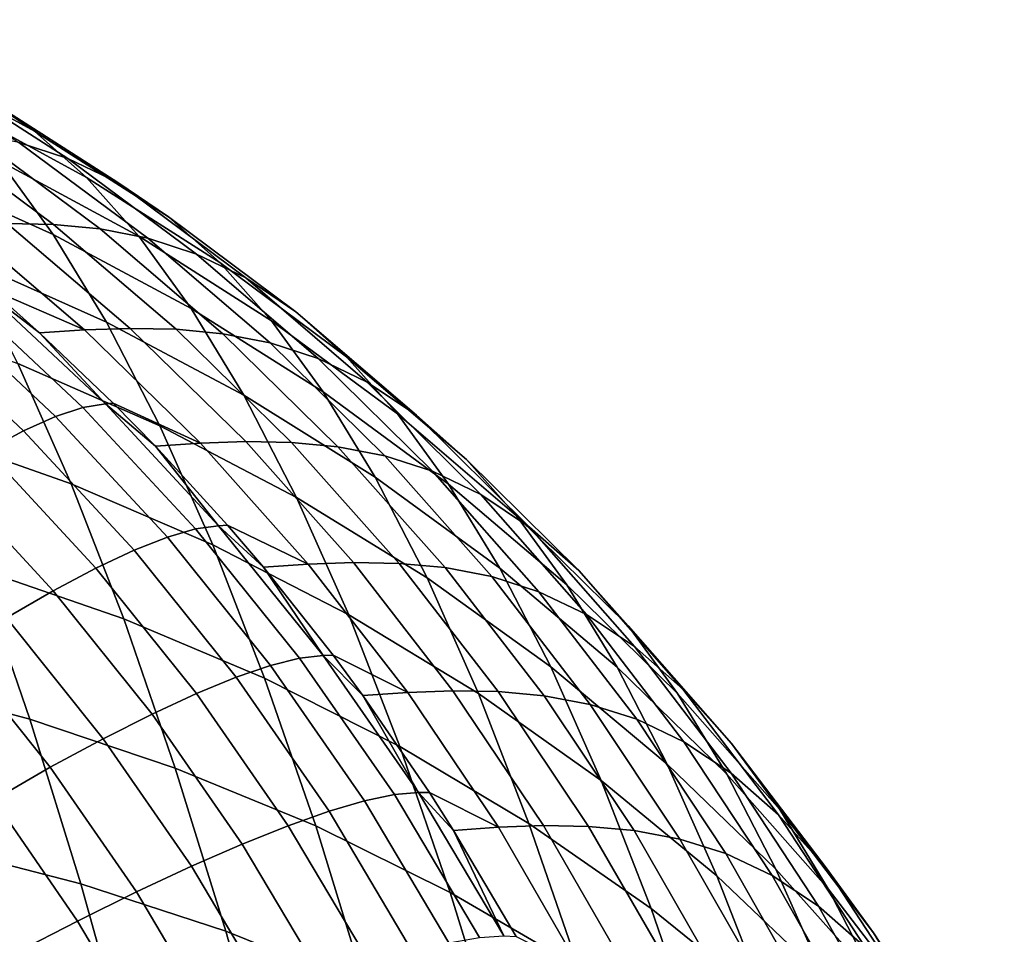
# Model space of a CAD drawing. Header units: metres. Extents: x -23 to 242, y -40 to 23.
# Tile 256 of 256: x 237.67 to 240.16, y 13.43 to 15.75. Entities that reach past the tile are written whole.
import ezdxf

# ---------------------------------------------------------------- set-up
doc = ezdxf.new("R2010")
doc.units = ezdxf.units.M
doc.layers.add('solid_10171013', color=7, linetype='CONTINUOUS')

msp = doc.modelspace()

# ---------------------------------------------------------------- linework, layer by layer
at = {"layer": 'solid_10171013'}
for points in [[(237.350204, 15.663597, 299.664215), (237.218918, 15.752687, 300.395386), (237.574188, 15.558376, 300.485016), (237.704269, 15.470313, 299.76062)], [(237.44664, 15.620539, 301.199036), (237.321671, 15.661623, 301.901611), (237.664551, 15.44186, 301.980194), (237.788589, 15.401263, 301.282806)], [(237.483093, 15.544664, 298.928497), (237.350204, 15.663597, 299.664215), (237.704269, 15.470313, 299.76062), (237.835815, 15.352773, 299.032257)], [(237.574188, 15.558376, 300.485016), (237.44664, 15.620539, 301.199036), (237.788589, 15.401263, 301.282806), (237.915009, 15.339864, 300.575165)], [(237.388153, 15.372054, 297.342133), (237.252243, 15.55932, 298.084595), (237.616882, 15.393787, 298.192474), (237.75145, 15.208499, 297.457245)], [(237.704269, 15.470313, 299.76062), (237.574188, 15.558376, 300.485016), (237.915009, 15.339864, 300.575165), (238.043716, 15.252949, 299.858337)], [(237.616882, 15.393787, 298.192474), (237.483093, 15.544664, 298.928497), (237.835815, 15.352773, 299.032257), (237.968185, 15.203685, 298.304016)], [(237.423355, 15.477533, 303.342682), (237.305939, 15.480037, 304.008209), (237.634766, 15.236323, 304.075653), (237.751785, 15.233933, 303.412384)], [(237.542831, 15.465978, 302.66684), (237.423355, 15.477533, 303.342682), (237.751785, 15.233933, 303.412384), (237.870682, 15.222572, 302.739868)], [(237.664551, 15.44186, 301.980194), (237.542831, 15.465978, 302.66684), (237.870682, 15.222572, 302.739868), (237.991592, 15.198784, 302.057678)], [(237.835815, 15.352773, 299.032257), (237.704269, 15.470313, 299.76062), (238.043716, 15.252949, 299.858337), (238.173767, 15.136969, 299.138245)], [(237.788589, 15.401263, 301.282806), (237.664551, 15.44186, 301.980194), (237.991592, 15.198784, 302.057678), (238.114609, 15.158724, 301.366028)], [(237.75145, 15.208499, 297.457245), (237.616882, 15.393787, 298.192474), (237.968185, 15.203685, 298.304016), (238.101242, 15.02066, 297.577087)], [(237.915009, 15.339864, 300.575165), (237.788589, 15.401263, 301.282806), (238.114609, 15.158724, 301.366028), (238.239761, 15.098165, 300.665436)], [(237.524689, 15.147155, 296.601654), (237.388153, 15.372054, 297.342133), (237.75145, 15.208499, 297.457245), (237.886581, 14.986069, 296.724426)], [(237.968185, 15.203685, 298.304016), (237.835815, 15.352773, 299.032257), (238.173767, 15.136969, 299.138245), (238.304535, 14.989888, 298.418762)], [(238.043716, 15.252949, 299.858337), (237.915009, 15.339864, 300.575165), (238.239761, 15.098165, 300.665436), (238.366959, 15.01252, 299.95697)], [(238.173767, 15.136969, 299.138245), (238.043716, 15.252949, 299.858337), (238.366959, 15.01252, 299.95697), (238.495346, 14.898268, 299.246063)], [(237.519241, 15.23253, 304.731476), (237.40506, 15.224783, 305.380127), (237.592499, 15.069406, 305.417725), (237.831177, 14.966506, 304.794922)], [(237.634766, 15.236323, 304.075653), (237.519241, 15.23253, 304.731476), (237.831177, 14.966506, 304.794922), (237.946442, 14.970371, 304.140625)], [(237.751785, 15.233933, 303.412384), (237.634766, 15.236323, 304.075653), (237.946442, 14.970371, 304.140625), (238.063034, 14.968102, 303.479797)], [(237.870682, 15.222572, 302.739868), (237.751785, 15.233933, 303.412384), (238.063034, 14.968102, 303.479797), (238.181274, 14.956948, 302.810883)], [(237.886581, 14.986069, 296.724426), (237.75145, 15.208499, 297.457245), (238.101242, 15.02066, 297.577087), (238.234741, 14.801061, 296.853088)], [(237.991592, 15.198784, 302.057678), (237.870682, 15.222572, 302.739868), (238.181274, 14.956948, 302.810883), (238.301315, 14.933514, 302.133606)], [(238.101242, 15.02066, 297.577087), (237.968185, 15.203685, 298.304016), (238.304535, 14.989888, 298.418762), (238.435883, 14.809406, 297.701111)], [(238.114609, 15.158724, 301.366028), (237.991592, 15.198784, 302.057678), (238.301315, 14.933514, 302.133606), (238.423218, 14.894031, 301.448212)], [(238.239761, 15.098165, 300.665436), (238.114609, 15.158724, 301.366028), (238.423218, 14.894031, 301.448212), (238.546997, 14.83438, 300.755249)], [(237.66153, 14.88171, 295.865692), (237.524689, 15.147155, 296.601654), (237.886581, 14.986069, 296.724426), (238.021896, 14.723668, 295.996613)], [(238.304535, 14.989888, 298.418762), (238.173767, 15.136969, 299.138245), (238.495346, 14.898268, 299.246063), (238.624359, 14.753414, 298.536285)], [(238.366959, 15.01252, 299.95697), (238.239761, 15.098165, 300.665436), (238.546997, 14.83438, 300.755249), (238.672546, 14.750111, 300.055939)], [(237.520493, 15.05654, 305.716644), (237.453568, 15.031653, 305.922852), (237.757431, 14.747024, 305.994598), (237.826813, 14.76994, 305.788971)], [(237.575897, 15.066982, 305.505829), (237.520493, 15.05654, 305.716644), (237.826813, 14.76994, 305.788971), (237.883713, 14.779302, 305.578522)], [(237.575897, 15.066982, 305.505829), (237.717117, 14.958706, 305.442871), (237.592499, 15.069406, 305.417725)], [(237.883713, 14.779302, 305.578522), (237.717117, 14.958706, 305.442871), (237.575897, 15.066982, 305.505829)], [(237.592499, 15.069406, 305.417725), (237.717117, 14.958706, 305.442871), (237.831177, 14.966506, 304.794922)], [(237.453568, 15.031653, 305.922852), (237.37561, 14.992516, 306.122864), (237.676102, 14.710728, 306.193817), (237.757431, 14.747024, 305.994598)], [(237.425537, 14.707746, 295.013672), (237.288834, 15.0156, 295.742523), (237.66153, 14.88171, 295.865692), (237.796936, 14.57679, 295.143677)], [(238.234741, 14.801061, 296.853088), (238.101242, 15.02066, 297.577087), (238.435883, 14.809406, 297.701111), (238.567551, 14.592989, 296.987)], [(238.495346, 14.898268, 299.246063), (238.366959, 15.01252, 299.95697), (238.672546, 14.750111, 300.055939), (238.799118, 14.637738, 299.355011)], [(237.37561, 14.992516, 306.122864), (237.287216, 14.939426, 306.315186), (237.58345, 14.661331, 306.385101), (237.676102, 14.710728, 306.193817)], [(238.021896, 14.723668, 295.996613), (237.886581, 14.986069, 296.724426), (238.234741, 14.801061, 296.853088), (238.368317, 14.54215, 296.134552)], [(238.435883, 14.809406, 297.701111), (238.304535, 14.989888, 298.418762), (238.624359, 14.753414, 298.536285), (238.753799, 14.575755, 297.828949)], [(237.831177, 14.966506, 304.794922), (237.717117, 14.958706, 305.442871), (237.903229, 14.781269, 305.480682), (238.124542, 14.679471, 304.855408)], [(237.883713, 14.779302, 305.578522), (237.903229, 14.781269, 305.480682), (237.717117, 14.958706, 305.442871)], [(237.946442, 14.970371, 304.140625), (237.831177, 14.966506, 304.794922), (238.124542, 14.679471, 304.855408), (238.239517, 14.683411, 304.202728)], [(238.063034, 14.968102, 303.479797), (237.946442, 14.970371, 304.140625), (238.239517, 14.683411, 304.202728), (238.355652, 14.681265, 303.544495)], [(238.181274, 14.956948, 302.810883), (238.063034, 14.968102, 303.479797), (238.355652, 14.681265, 303.544495), (238.473206, 14.670328, 302.879425)], [(238.301315, 14.933514, 302.133606), (238.181274, 14.956948, 302.810883), (238.473206, 14.670328, 302.879425), (238.592316, 14.647263, 302.207367)], [(238.423218, 14.894031, 301.448212), (238.301315, 14.933514, 302.133606), (238.592316, 14.647263, 302.207367), (238.713028, 14.608387, 301.528656)], [(237.796936, 14.57679, 295.143677), (237.66153, 14.88171, 295.865692), (238.021896, 14.723668, 295.996613), (238.155807, 14.422215, 295.282623)], [(238.546997, 14.83438, 300.755249), (238.423218, 14.894031, 301.448212), (238.713028, 14.608387, 301.528656), (238.835327, 14.549696, 300.843903)], [(238.624359, 14.753414, 298.536285), (238.495346, 14.898268, 299.246063), (238.799118, 14.637738, 299.355011), (238.926193, 14.495309, 298.655823)], [(238.672546, 14.750111, 300.055939), (238.546997, 14.83438, 300.755249), (238.835327, 14.549696, 300.843903), (238.959106, 14.466885, 300.154419)], [(238.567551, 14.592989, 296.987), (238.435883, 14.809406, 297.701111), (238.753799, 14.575755, 297.828949), (238.883453, 14.362871, 297.125763)], [(237.883713, 14.779302, 305.578522), (237.826813, 14.76994, 305.788971), (238.112473, 14.462112, 305.858185), (238.170776, 14.470279, 305.648071)], [(237.883713, 14.779302, 305.578522), (238.010635, 14.671632, 305.502625), (237.903229, 14.781269, 305.480682)], [(238.170776, 14.470279, 305.648071), (238.010635, 14.671632, 305.502625), (237.883713, 14.779302, 305.578522)], [(237.903229, 14.781269, 305.480682), (238.010635, 14.671632, 305.502625), (238.124542, 14.679471, 304.855408)], [(238.368317, 14.54215, 296.134552), (238.234741, 14.801061, 296.853088), (238.567551, 14.592989, 296.987), (238.699188, 14.338005, 296.278931)], [(237.826813, 14.76994, 305.788971), (237.757431, 14.747024, 305.994598), (238.040802, 14.441344, 306.063232), (238.112473, 14.462112, 305.858185)], [(238.753799, 14.575755, 297.828949), (238.624359, 14.753414, 298.536285), (238.926193, 14.495309, 298.655823), (239.053574, 14.320725, 297.959717)], [(237.757431, 14.747024, 305.994598), (237.676102, 14.710728, 306.193817), (237.956329, 14.408134, 306.261688), (238.040802, 14.441344, 306.063232)], [(238.799118, 14.637738, 299.355011), (238.672546, 14.750111, 300.055939), (238.959106, 14.466885, 300.154419), (239.08374, 14.356512, 299.464233)], [(237.559982, 14.362267, 294.303314), (237.425537, 14.707746, 295.013672), (237.796936, 14.57679, 295.143677), (237.93013, 14.234533, 294.439911)], [(237.676102, 14.710728, 306.193817), (237.58345, 14.661331, 306.385101), (237.85968, 14.362737, 306.451996), (237.956329, 14.408134, 306.261688)], [(238.155807, 14.422215, 295.282623), (238.021896, 14.723668, 295.996613), (238.368317, 14.54215, 296.134552), (238.500504, 14.244678, 295.429779)], [(238.124542, 14.679471, 304.855408), (238.010635, 14.671632, 305.502625), (238.193237, 14.471602, 305.540253), (238.397995, 14.37275, 304.912628)], [(238.239517, 14.683411, 304.202728), (238.124542, 14.679471, 304.855408), (238.397995, 14.37275, 304.912628), (238.512665, 14.376766, 304.261658)], [(238.355652, 14.681265, 303.544495), (238.239517, 14.683411, 304.202728), (238.512665, 14.376766, 304.261658), (238.628311, 14.374748, 303.60614)], [(238.473206, 14.670328, 302.879425), (238.355652, 14.681265, 303.544495), (238.628311, 14.374748, 303.60614), (238.745148, 14.364036, 302.94516)], [(237.58345, 14.661331, 306.385101), (237.480164, 14.599213, 306.567017), (237.751602, 14.305499, 306.632721), (237.85968, 14.362737, 306.451996)], [(238.170776, 14.470279, 305.648071), (238.193237, 14.471602, 305.540253), (238.010635, 14.671632, 305.502625)], [(238.592316, 14.647263, 302.207367), (238.473206, 14.670328, 302.879425), (238.745148, 14.364036, 302.94516), (238.863266, 14.341354, 302.278625)], [(238.713028, 14.608387, 301.528656), (238.592316, 14.647263, 302.207367), (238.863266, 14.341354, 302.278625), (238.982712, 14.303112, 301.606964)], [(238.926193, 14.495309, 298.655823), (238.799118, 14.637738, 299.355011), (239.08374, 14.356512, 299.464233), (239.20874, 14.216669, 298.776428)], [(238.835327, 14.549696, 300.843903), (238.713028, 14.608387, 301.528656), (238.982712, 14.303112, 301.606964), (239.103455, 14.245426, 300.930969)], [(237.480164, 14.599213, 306.567017), (237.367035, 14.524846, 306.738159), (237.632919, 14.236859, 306.80246), (237.751602, 14.305499, 306.632721)], [(238.699188, 14.338005, 296.278931), (238.567551, 14.592989, 296.987), (238.883453, 14.362871, 297.125763), (239.012939, 14.112248, 296.42923)], [(237.93013, 14.234533, 294.439911), (237.796936, 14.57679, 295.143677), (238.155807, 14.422215, 295.282623), (238.287537, 14.083771, 294.586609)], [(238.883453, 14.362871, 297.125763), (238.753799, 14.575755, 297.828949), (239.053574, 14.320725, 297.959717), (239.18103, 14.111695, 297.268463)], [(238.500504, 14.244678, 295.429779), (238.368317, 14.54215, 296.134552), (238.699188, 14.338005, 296.278931), (238.829437, 14.045012, 295.584442)], [(238.959106, 14.466885, 300.154419), (238.835327, 14.549696, 300.843903), (239.103455, 14.245426, 300.930969), (239.225357, 14.164148, 300.251892)], [(239.053574, 14.320725, 297.959717), (238.926193, 14.495309, 298.655823), (239.20874, 14.216669, 298.776428), (239.333908, 14.045373, 298.092407)], [(237.178787, 14.466417, 294.177521), (237.559982, 14.362267, 294.303314), (237.69194, 13.980314, 293.612549), (237.311737, 14.081614, 293.481506)], [(238.112473, 14.462112, 305.858185), (238.040802, 14.441344, 306.063232), (238.302307, 14.116099, 306.128387), (238.376083, 14.13455, 305.923859)], [(238.170776, 14.470279, 305.648071), (238.112473, 14.462112, 305.858185), (238.376083, 14.13455, 305.923859), (238.435684, 14.141412, 305.71405)], [(238.170776, 14.470279, 305.648071), (238.284195, 14.364865, 305.559143), (238.193237, 14.471602, 305.540253)], [(238.435684, 14.141412, 305.71405), (238.284195, 14.364865, 305.559143), (238.170776, 14.470279, 305.648071)], [(238.193237, 14.471602, 305.540253), (238.284195, 14.364865, 305.559143), (238.397995, 14.37275, 304.912628)], [(239.08374, 14.356512, 299.464233), (238.959106, 14.466885, 300.154419), (239.225357, 14.164148, 300.251892), (239.3479, 14.05589, 299.573181)], [(238.040802, 14.441344, 306.063232), (237.956329, 14.408134, 306.261688), (238.21492, 14.086203, 306.326111), (238.302307, 14.116099, 306.128387)], [(237.956329, 14.408134, 306.261688), (237.85968, 14.362737, 306.451996), (238.114609, 14.045089, 306.515472), (238.21492, 14.086203, 306.326111)], [(238.287537, 14.083771, 294.586609), (238.155807, 14.422215, 295.282623), (238.500504, 14.244678, 295.429779), (238.630539, 13.910609, 294.742615)], [(237.559982, 14.362267, 294.303314), (237.93013, 14.234533, 294.439911), (238.060867, 13.856092, 293.755554), (237.69194, 13.980314, 293.612549)], [(237.85968, 14.362737, 306.451996), (237.751602, 14.305499, 306.632721), (238.002106, 13.993073, 306.695068), (238.114609, 14.045089, 306.515472)], [(238.397995, 14.37275, 304.912628), (238.284195, 14.364865, 305.559143), (238.461075, 14.141926, 305.59613), (238.650253, 14.047762, 304.966309)], [(238.435684, 14.141412, 305.71405), (238.461075, 14.141926, 305.59613), (238.284195, 14.364865, 305.559143)], [(238.512665, 14.376766, 304.261658), (238.397995, 14.37275, 304.912628), (238.650253, 14.047762, 304.966309), (238.764603, 14.051857, 304.317139)], [(238.628311, 14.374748, 303.60614), (238.512665, 14.376766, 304.261658), (238.764603, 14.051857, 304.317139), (238.879745, 14.04997, 303.664459)], [(238.745148, 14.364036, 302.94516), (238.628311, 14.374748, 303.60614), (238.879745, 14.04997, 303.664459), (238.995819, 14.039488, 303.007751)], [(238.863266, 14.341354, 302.278625), (238.745148, 14.364036, 302.94516), (238.995819, 14.039488, 303.007751), (239.1129, 14.017204, 302.347076)], [(239.012939, 14.112248, 296.42923), (238.883453, 14.362871, 297.125763), (239.18103, 14.111695, 297.268463), (239.308151, 13.865831, 296.584534)], [(239.20874, 14.216669, 298.776428), (239.08374, 14.356512, 299.464233), (239.3479, 14.05589, 299.573181), (239.470688, 13.918783, 298.897522)], [(238.829437, 14.045012, 295.584442), (238.699188, 14.338005, 296.278931), (239.012939, 14.112248, 296.42923), (239.141037, 13.824234, 295.746155)], [(238.982712, 14.303112, 301.606964), (238.863266, 14.341354, 302.278625), (239.1129, 14.017204, 302.347076), (239.231018, 13.979621, 301.682892)], [(237.751602, 14.305499, 306.632721), (237.632919, 14.236859, 306.80246), (237.878281, 13.930554, 306.863525), (238.002106, 13.993073, 306.695068)], [(239.18103, 14.111695, 297.268463), (239.053574, 14.320725, 297.959717), (239.333908, 14.045373, 298.092407), (239.458984, 13.840463, 297.414001)], [(239.103455, 14.245426, 300.930969), (238.982712, 14.303112, 301.606964), (239.231018, 13.979621, 301.682892), (239.350098, 13.922985, 301.016113)], [(237.632919, 14.236859, 306.80246), (237.504517, 14.157341, 306.959991), (237.74408, 13.858008, 307.019562), (237.878281, 13.930554, 306.863525)], [(238.060867, 13.856092, 293.755554), (237.93013, 14.234533, 294.439911), (238.287537, 14.083771, 294.586609), (238.41684, 13.709484, 293.90976)], [(238.630539, 13.910609, 294.742615), (238.500504, 14.244678, 295.429779), (238.829437, 14.045012, 295.584442), (238.957596, 13.715869, 294.907257)], [(239.225357, 14.164148, 300.251892), (239.103455, 14.245426, 300.930969), (239.350098, 13.922985, 301.016113), (239.470001, 13.843315, 300.348053)], [(239.333908, 14.045373, 298.092407), (239.20874, 14.216669, 298.776428), (239.470688, 13.918783, 298.897522), (239.593491, 13.750971, 298.22641)], [(237.504517, 14.157341, 306.959991), (237.367386, 14.067551, 307.104034), (237.60051, 13.775989, 307.161957), (237.74408, 13.858008, 307.019562)], [(239.3479, 14.05589, 299.573181), (239.225357, 14.164148, 300.251892), (239.470001, 13.843315, 300.348053), (239.590363, 13.737281, 299.681488)], [(238.376083, 14.13455, 305.923859), (238.302307, 14.116099, 306.128387), (238.54071, 13.772901, 306.189758), (238.616409, 13.788877, 305.985718)], [(238.435684, 14.141412, 305.71405), (238.376083, 14.13455, 305.923859), (238.616409, 13.788877, 305.985718), (238.677185, 13.794335, 305.776215)], [(238.435684, 14.141412, 305.71405), (238.536591, 14.039829, 305.612061), (238.461075, 14.141926, 305.59613)], [(238.677185, 13.794335, 305.776215), (238.536591, 14.039829, 305.612061), (238.435684, 14.141412, 305.71405)], [(238.461075, 14.141926, 305.59613), (238.536591, 14.039829, 305.612061), (238.650253, 14.047762, 304.966309)], [(238.302307, 14.116099, 306.128387), (238.21492, 14.086203, 306.326111), (238.450684, 13.746528, 306.38678), (238.54071, 13.772901, 306.189758)], [(239.141037, 13.824234, 295.746155), (239.012939, 14.112248, 296.42923), (239.308151, 13.865831, 296.584534), (239.433914, 13.583258, 295.91391)], [(239.308151, 13.865831, 296.584534), (239.18103, 14.111695, 297.268463), (239.458984, 13.840463, 297.414001), (239.583588, 13.599698, 296.743622)], [(237.311737, 14.081614, 293.481506), (237.69194, 13.980314, 293.612549), (237.821182, 13.562845, 292.942535), (237.441971, 13.661055, 292.806396)], [(238.21492, 14.086203, 306.326111), (238.114609, 14.045089, 306.515472), (238.347015, 13.709962, 306.575256), (238.450684, 13.746528, 306.38678)], [(238.41684, 13.709484, 293.90976), (238.287537, 14.083771, 294.586609), (238.630539, 13.910609, 294.742615), (238.758209, 13.541093, 294.074341)], [(239.470688, 13.918783, 298.897522), (239.3479, 14.05589, 299.573181), (239.590363, 13.737281, 299.681488), (239.7108, 13.60306, 299.018707)], [(238.114609, 14.045089, 306.515472), (238.002106, 13.993073, 306.695068), (238.230484, 13.663483, 306.753815), (238.347015, 13.709962, 306.575256)], [(238.650253, 14.047762, 304.966309), (238.536591, 14.039829, 305.612061), (238.705475, 13.793903, 305.648041), (238.880157, 13.706008, 305.016205)], [(238.677185, 13.794335, 305.776215), (238.705475, 13.793903, 305.648041), (238.536591, 14.039829, 305.612061)], [(238.764603, 14.051857, 304.317139), (238.650253, 14.047762, 304.966309), (238.880157, 13.706008, 305.016205), (238.994186, 13.710183, 304.368866)], [(238.879745, 14.04997, 303.664459), (238.764603, 14.051857, 304.317139), (238.994186, 13.710183, 304.368866), (239.108795, 13.708429, 303.719208)], [(238.957596, 13.715869, 294.907257), (238.829437, 14.045012, 295.584442), (239.141037, 13.824234, 295.746155), (239.267105, 13.500568, 295.079987)], [(238.995819, 14.039488, 303.007751), (238.879745, 14.04997, 303.664459), (239.108795, 13.708429, 303.719208), (239.224075, 13.698182, 303.066956)], [(239.1129, 14.017204, 302.347076), (238.995819, 14.039488, 303.007751), (239.224075, 13.698182, 303.066956), (239.340073, 13.676307, 302.412323)], [(239.458984, 13.840463, 297.414001), (239.333908, 14.045373, 298.092407), (239.593491, 13.750971, 298.22641), (239.716034, 13.550435, 297.561676)], [(239.231018, 13.979621, 301.682892), (239.1129, 14.017204, 302.347076), (239.340073, 13.676307, 302.412323), (239.456787, 13.639404, 301.755981)], [(237.69194, 13.980314, 293.612549), (238.060867, 13.856092, 293.755554), (238.188919, 13.44243, 293.091736), (237.821182, 13.562845, 292.942535)], [(238.002106, 13.993073, 306.695068), (237.878281, 13.930554, 306.863525), (238.101974, 13.607446, 306.921021), (238.230484, 13.663483, 306.753815)], [(239.350098, 13.922985, 301.016113), (239.231018, 13.979621, 301.682892), (239.456787, 13.639404, 301.755981), (239.574142, 13.583857, 301.098877)], [(237.878281, 13.930554, 306.863525), (237.74408, 13.858008, 307.019562), (237.962479, 13.542279, 307.075653), (238.101974, 13.607446, 306.921021)], [(238.758209, 13.541093, 294.074341), (238.630539, 13.910609, 294.742615), (238.957596, 13.715869, 294.907257), (239.08342, 13.351723, 294.248596)], [(239.470001, 13.843315, 300.348053), (239.350098, 13.922985, 301.016113), (239.574142, 13.583857, 301.098877), (239.691971, 13.505857, 300.442352)], [(239.593491, 13.750971, 298.22641), (239.470688, 13.918783, 298.897522), (239.7108, 13.60306, 299.018707), (239.831085, 13.438923, 298.361237)], [(237.74408, 13.858008, 307.019562), (237.60051, 13.775989, 307.161957), (237.813049, 13.468479, 307.216522), (237.962479, 13.542279, 307.075653)], [(238.060867, 13.856092, 293.755554), (238.41684, 13.709484, 293.90976), (238.543472, 13.300323, 293.253204), (238.188919, 13.44243, 293.091736)], [(239.433914, 13.583258, 295.91391), (239.308151, 13.865831, 296.584534), (239.583588, 13.599698, 296.743622), (239.706818, 13.32296, 296.086426)], [(239.583588, 13.599698, 296.743622), (239.458984, 13.840463, 297.414001), (239.716034, 13.550435, 297.561676), (239.837936, 13.315087, 296.905792)], [(239.590363, 13.737281, 299.681488), (239.470001, 13.843315, 300.348053), (239.691971, 13.505857, 300.442352), (239.810013, 13.402143, 299.788574)], [(239.267105, 13.500568, 295.079987), (239.141037, 13.824234, 295.746155), (239.433914, 13.583258, 295.91391), (239.557709, 13.265578, 295.259735)], [(238.616409, 13.788877, 305.985718), (238.54071, 13.772901, 306.189758), (238.754837, 13.413391, 306.246979), (238.83226, 13.426752, 306.043396)], [(238.677185, 13.794335, 305.776215), (238.616409, 13.788877, 305.985718), (238.83226, 13.426752, 306.043396), (238.894104, 13.430715, 305.834167)], [(238.677185, 13.794335, 305.776215), (238.766632, 13.698036, 305.661194), (238.705475, 13.793903, 305.648041)], [(238.894104, 13.430715, 305.834167), (238.766632, 13.698036, 305.661194), (238.677185, 13.794335, 305.776215)], [(238.705475, 13.793903, 305.648041), (238.766632, 13.698036, 305.661194), (238.880157, 13.706008, 305.016205)], [(237.60051, 13.775989, 307.161957), (237.448685, 13.68512, 307.289673), (237.654831, 13.386609, 307.342529), (237.813049, 13.468479, 307.216522)], [(238.54071, 13.772901, 306.189758), (238.450684, 13.746528, 306.38678), (238.66243, 13.390734, 306.443359), (238.754837, 13.413391, 306.246979)], [(238.450684, 13.746528, 306.38678), (238.347015, 13.709962, 306.575256), (238.555756, 13.358955, 306.631042), (238.66243, 13.390734, 306.443359)], [(239.7108, 13.60306, 299.018707), (239.590363, 13.737281, 299.681488), (239.810013, 13.402143, 299.788574), (239.927979, 13.270938, 299.139313)], [(239.716034, 13.550435, 297.561676), (239.593491, 13.750971, 298.22641), (239.831085, 13.438923, 298.361237), (239.950958, 13.243009, 297.711029)], [(238.347015, 13.709962, 306.575256), (238.230484, 13.663483, 306.753815), (238.435593, 13.318297, 306.808594), (238.555756, 13.358955, 306.631042)], [(238.543472, 13.300323, 293.253204), (238.41684, 13.709484, 293.90976), (238.758209, 13.541093, 294.074341), (238.883255, 13.137101, 293.426117)], [(238.880157, 13.706008, 305.016205), (238.766632, 13.698036, 305.661194), (238.925186, 13.429222, 305.695679), (239.086655, 13.349069, 305.062073)], [(238.994186, 13.710183, 304.368866), (238.880157, 13.706008, 305.016205), (239.086655, 13.349069, 305.062073), (239.200348, 13.353324, 304.416595)], [(239.08342, 13.351723, 294.248596), (238.957596, 13.715869, 294.907257), (239.267105, 13.500568, 295.079987), (239.3909, 13.142396, 294.431946)], [(239.108795, 13.708429, 303.719208), (238.994186, 13.710183, 304.368866), (239.200348, 13.353324, 304.416595), (239.314407, 13.351705, 303.77002)], [(239.224075, 13.698182, 303.066956), (239.108795, 13.708429, 303.719208), (239.314407, 13.351705, 303.77002), (239.428864, 13.341696, 303.122375)], [(238.894104, 13.430715, 305.834167), (238.925186, 13.429222, 305.695679), (238.766632, 13.698036, 305.661194)], [(239.340073, 13.676307, 302.412323), (239.224075, 13.698182, 303.066956), (239.428864, 13.341696, 303.122375), (239.543747, 13.320236, 302.474091)], [(237.441971, 13.661055, 292.806396), (237.821182, 13.562845, 292.942535), (237.947464, 13.110677, 292.294556), (237.569214, 13.20555, 292.153442)], [(238.230484, 13.663483, 306.753815), (238.101974, 13.607446, 306.921021), (238.302887, 13.269073, 306.97467), (238.435593, 13.318297, 306.808594)], [(239.456787, 13.639404, 301.755981), (239.340073, 13.676307, 302.412323), (239.543747, 13.320236, 302.474091), (239.659012, 13.284029, 301.825867)], [(239.574142, 13.583857, 301.098877), (239.456787, 13.639404, 301.755981), (239.659012, 13.284029, 301.825867), (239.774551, 13.229599, 301.178802)], [(238.101974, 13.607446, 306.921021), (237.962479, 13.542279, 307.075653), (238.158646, 13.211657, 307.127991), (238.302887, 13.269073, 306.97467)], [(239.557709, 13.265578, 295.259735), (239.433914, 13.583258, 295.91391), (239.706818, 13.32296, 296.086426), (239.828171, 13.011707, 295.44519)], [(239.691971, 13.505857, 300.442352), (239.574142, 13.583857, 301.098877), (239.774551, 13.229599, 301.178802), (239.890213, 13.153321, 300.534332)], [(239.706818, 13.32296, 296.086426), (239.583588, 13.599698, 296.743622), (239.837936, 13.315087, 296.905792), (239.958481, 13.044561, 296.262909)], [(239.831085, 13.438923, 298.361237), (239.7108, 13.60306, 299.018707), (239.927979, 13.270938, 299.139313), (240.045639, 13.11065, 298.496185)], [(237.821182, 13.562845, 292.942535), (238.188919, 13.44243, 293.091736), (238.314026, 12.994369, 292.449768), (237.947464, 13.110677, 292.294556)], [(237.962479, 13.542279, 307.075653), (237.813049, 13.468479, 307.216522), (238.003952, 13.146486, 307.267426), (238.158646, 13.211657, 307.127991)], [(238.883255, 13.137101, 293.426117), (238.758209, 13.541093, 294.074341), (239.08342, 13.351723, 294.248596), (239.20665, 12.953554, 293.609711)], [(239.837936, 13.315087, 296.905792), (239.716034, 13.550435, 297.561676), (239.950958, 13.243009, 297.711029), (240.070007, 13.01339, 297.070465)], [(239.810013, 13.402143, 299.788574), (239.691971, 13.505857, 300.442352), (239.890213, 13.153321, 300.534332), (240.005844, 13.052011, 299.89386)], [(239.3909, 13.142396, 294.431946), (239.267105, 13.500568, 295.079987), (239.557709, 13.265578, 295.259735), (239.679276, 12.913936, 294.623322)], [(237.813049, 13.468479, 307.216522), (237.654831, 13.386609, 307.342529), (237.839981, 13.074059, 307.391876), (238.003952, 13.146486, 307.267426)], [(238.188919, 13.44243, 293.091736), (238.543472, 13.300323, 293.253204), (238.667206, 12.857121, 292.618317), (238.314026, 12.994369, 292.449768)], [(239.950958, 13.243009, 297.711029), (239.831085, 13.438923, 298.361237), (240.045639, 13.11065, 298.496185), (240.162674, 12.919578, 297.861237)]]:
    msp.add_3dface(points, dxfattribs=at)

doc.saveas('drawing.dxf')
